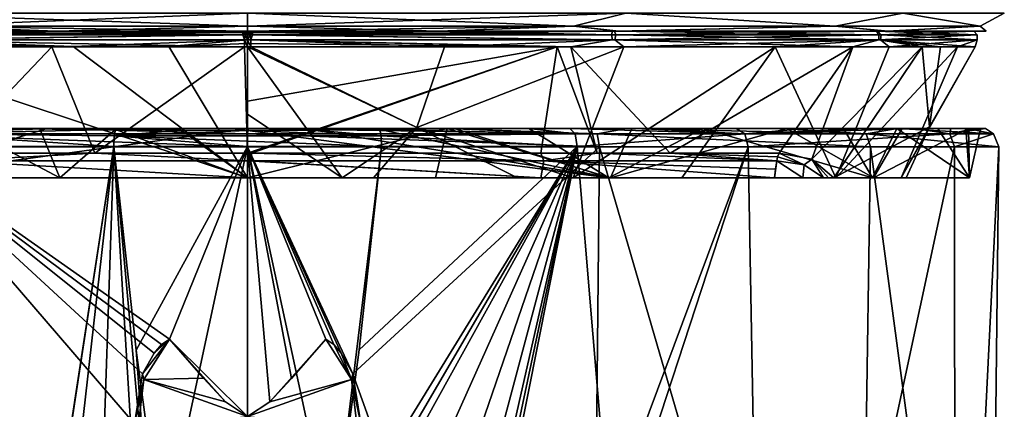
# Model space of a CAD drawing. Header units: metres. Extents: x -106 to 106, y -79 to 69.
# Tile 4 of 27: x -6 to 21, y -60 to -50. Entities that reach past the tile are written whole.
import ezdxf

# ---------------------------------------------------------------- set-up
doc = ezdxf.new("R2010")
doc.units = ezdxf.units.M
doc.layers.add('solid_21_422_010_000', color=7, linetype='CONTINUOUS')

msp = doc.modelspace()

# ---------------------------------------------------------------- linework, layer by layer
at = {"layer": 'solid_21_422_010_000'}
for points in [[(0, -49.853554, 20.853554), (0, -49.5, 21), (-10.5, -49.5, 18.186533)], [(-9.048018, -49.853554, 18.788403), (0, -49.853554, 20.853554), (-10.5, -49.5, 18.186533)], [(-9.048018, -49.853554, -18.788403), (-10.499999, -49.5, -18.186535), (0.000001, -49.5, -21)], [(0, -49.853554, -20.853554), (-9.048018, -49.853554, -18.788403), (0.000001, -49.5, -21)], [(0, -49.853554, -20.853554), (0.000001, -49.5, -21), (10.500001, -49.5, -18.186533)], [(9.048018, -49.853554, -18.788403), (0, -49.853554, -20.853554), (10.500001, -49.5, -18.186533)], [(9.048018, -49.853554, 18.788403), (10.5, -49.5, 18.186533), (0, -49.5, 21)], [(9.048018, -49.853554, 18.788403), (0, -49.5, 21), (0, -49.853554, 20.853554)], [(16.303965, -49.853554, -13.001978), (9.048018, -49.853554, -18.788403), (10.500001, -49.5, -18.186533)], [(9.048018, -49.853554, 18.788403), (16.303965, -49.853554, 13.001978), (10.5, -49.5, 18.186533)], [(16.303965, -49.853554, 13.001978), (18.186533, -49.5, 10.5), (10.5, -49.5, 18.186533)], [(16.303965, -49.853554, -13.001978), (10.500001, -49.5, -18.186533), (18.186533, -49.5, -10.499999)], [(20.330711, -49.853554, -4.640352), (16.303965, -49.853554, -13.001978), (18.186533, -49.5, -10.499999)], [(16.303965, -49.853554, 13.001978), (20.330711, -49.853554, 4.640352), (18.186533, -49.5, 10.5)], [(20.330711, -49.853554, -4.640352), (18.186533, -49.5, -10.499999), (21, -49.5, 0)], [(20.330711, -49.853554, 4.640352), (21, -49.5, 0), (18.186533, -49.5, 10.5)], [(20.330711, -49.853554, 4.640352), (20.330711, -49.853554, -4.640352), (21, -49.5, 0)], [(-10.30514, -50, 17.720217), (-5.332748, -50, 19.793436), (-9.048018, -49.853554, 18.788403)], [(-0.128152, -50, 20.149593), (-5.332748, -50, 19.793436), (-10.30514, -50, 17.720217)], [(-10.178732, -50, 17.38891), (-0.128152, -50, 20.149593), (-10.30514, -50, 17.720217)], [(-5.306289, -50, -19.800629), (-10.260532, -50, -17.746233), (-9.048018, -49.853554, -18.788403)], [(-5.233712, -50, -19.457672), (-10.260532, -50, -17.746233), (-5.306289, -50, -19.800629)], [(-5.233712, -50, -19.457672), (-10.113314, -50, -17.426889), (-10.260532, -50, -17.746233)], [(-10.219927, -50.099998, 17.481865), (-0.13174, -50.099998, 20.249571), (-10.178732, -50, 17.38891)], [(-0.13174, -50.099998, 20.249571), (-0.128152, -50, 20.149593), (-10.178732, -50, 17.38891)], [(-10.105979, -50.099998, -17.547983), (-10.113314, -50, -17.426889), (-5.233712, -50, -19.457672)], [(-10.105979, -50.099998, -17.547983), (-5.233712, -50, -19.457672), (-0.001335, -50, -20.15)], [(-10.105979, -50.099998, -17.547983), (-0.001335, -50, -20.15), (0, -50.029289, -20.220711)], [(0, -50, 20.5), (0, -49.853554, 20.853554), (-9.048018, -49.853554, 18.788403)], [(-5.332748, -50, 19.793436), (0, -50, 20.5), (-9.048018, -49.853554, 18.788403)], [(-5.306289, -50, -19.800629), (-9.048018, -49.853554, -18.788403), (0, -49.853554, -20.853554)], [(-0.128152, -50, 20.149593), (0, -50, 20.5), (-5.332748, -50, 19.793436)], [(0, -50, -20.5), (-5.306289, -50, -19.800629), (0, -49.853554, -20.853554)], [(-0.001335, -50, -20.15), (-5.306289, -50, -19.800629), (0, -50, -20.5)], [(-5.233712, -50, -19.457672), (-5.306289, -50, -19.800629), (-0.001335, -50, -20.15)], [(-0.13174, -50.099998, 20.249571), (-0.06587, -50.099998, 20.249893), (-0.128152, -50, 20.149593)], [(-0.128152, -50, 20.149593), (-0.063477, -50, 20.1499), (0, -50, 20.5)], [(-0.06587, -50.099998, 20.249893), (-0.063477, -50, 20.1499), (-0.128152, -50, 20.149593)], [(-0.06587, -50.099998, 20.249893), (0, -50.099998, 20.25), (-0.063477, -50, 20.1499)], [(-0.063477, -50, 20.1499), (0.001198, -50, 20.15), (0, -50, 20.5)], [(0, -50.029289, 20.220711), (0.001198, -50, 20.15), (-0.063477, -50, 20.1499)], [(0, -50.029289, 20.220711), (-0.063477, -50, 20.1499), (0, -50.099998, 20.25)], [(0.063473, -50, -20.1499), (-0.001335, -50, -20.15), (0, -50, -20.5)], [(0, -50.029289, -20.220711), (-0.001335, -50, -20.15), (0.063473, -50, -20.1499)], [(5.306289, -50, 19.800629), (0, -49.853554, 20.853554), (0, -50, 20.5)], [(5.306289, -50, 19.800629), (9.048018, -49.853554, 18.788403), (0, -49.853554, 20.853554)], [(9.048018, -49.853554, -18.788403), (0, -50, -20.5), (0, -49.853554, -20.853554)], [(5.332748, -50, -19.793436), (0, -50, -20.5), (9.048018, -49.853554, -18.788403)], [(0.001198, -50, 20.15), (5.306289, -50, 19.800629), (0, -50, 20.5)], [(0.128281, -50, -20.149591), (0, -50, -20.5), (5.332748, -50, -19.793436)], [(0.128281, -50, -20.149591), (0.063473, -50, -20.1499), (0, -50, -20.5)], [(0, -50.099998, -20.25), (0, -50.029289, -20.220711), (0.063473, -50, -20.1499)], [(0.06587, -50.099998, -20.249893), (0, -50.099998, -20.25), (0.063473, -50, -20.1499)], [(0, -50.029289, 20.220711), (10.105979, -50.099998, 17.547983), (0.001198, -50, 20.15)], [(0.001198, -50, 20.15), (5.23358, -50, 19.457706), (5.306289, -50, 19.800629)], [(10.105979, -50.099998, 17.547983), (5.23358, -50, 19.457706), (0.001198, -50, 20.15)], [(0.06587, -50.099998, -20.249893), (0.063473, -50, -20.1499), (0.128281, -50, -20.149591)], [(0.13174, -50.099998, -20.249571), (0.06587, -50.099998, -20.249893), (0.128281, -50, -20.149591)], [(0.128281, -50, -20.149591), (5.332748, -50, -19.793436), (10.30514, -50, -17.720217)], [(10.178844, -50, -17.388844), (0.128281, -50, -20.149591), (10.30514, -50, -17.720217)], [(0.13174, -50.099998, -20.249571), (0.128281, -50, -20.149591), (10.178844, -50, -17.388844)], [(10.219927, -50.099998, -17.481865), (0.13174, -50.099998, -20.249571), (10.178844, -50, -17.388844)], [(5.23358, -50, 19.457706), (10.260532, -50, 17.746233), (5.306289, -50, 19.800629)], [(5.23358, -50, 19.457706), (10.113196, -50, 17.426956), (10.260532, -50, 17.746233)], [(10.105979, -50.099998, 17.547983), (10.113196, -50, 17.426956), (5.23358, -50, 19.457706)], [(5.306289, -50, 19.800629), (10.260532, -50, 17.746233), (9.048018, -49.853554, 18.788403)], [(10.30514, -50, -17.720217), (5.332748, -50, -19.793436), (9.048018, -49.853554, -18.788403)], [(10.30514, -50, -17.720217), (9.048018, -49.853554, -18.788403), (16.303965, -49.853554, -13.001978)], [(10.260532, -50, 17.746233), (16.303965, -49.853554, 13.001978), (9.048018, -49.853554, 18.788403)], [(10.105979, -50.099998, 17.547983), (17.515017, -50.099998, 10.163007), (10.113196, -50, 17.426956)], [(10.113196, -50, 17.426956), (17.749029, -50, 10.256183), (10.260532, -50, 17.746233)], [(10.113196, -50, 17.426956), (17.449017, -50, 10.076217), (17.749029, -50, 10.256183)], [(17.515017, -50.099998, 10.163007), (17.449017, -50, 10.076217), (10.113196, -50, 17.426956)], [(10.178844, -50, -17.388844), (10.30514, -50, -17.720217), (17.772863, -50, -10.215219)], [(17.487707, -50, -10.008523), (10.178844, -50, -17.388844), (17.772863, -50, -10.215219)], [(10.219927, -50.099998, -17.481865), (10.178844, -50, -17.388844), (17.487707, -50, -10.008523)], [(17.580763, -50.099998, -10.048844), (10.219927, -50.099998, -17.481865), (17.487707, -50, -10.008523)], [(10.260532, -50, 17.746233), (17.749029, -50, 10.256183), (16.303965, -49.853554, 13.001978)], [(17.772863, -50, -10.215219), (10.30514, -50, -17.720217), (16.303965, -49.853554, -13.001978)], [(17.772863, -50, -10.215219), (16.303965, -49.853554, -13.001978), (20.330711, -49.853554, -4.640352)], [(17.749029, -50, 10.256183), (20.330711, -49.853554, 4.640352), (16.303965, -49.853554, 13.001978)], [(17.449017, -50, 10.076217), (20.149889, -50, 0.053997), (17.749029, -50, 10.256183)], [(20.249893, -50.099998, 0.06587), (20.149889, -50, 0.053997), (17.449017, -50, 10.076217)], [(17.515017, -50.099998, 10.163007), (20.249893, -50.099998, 0.06587), (17.449017, -50, 10.076217)], [(17.487707, -50, -10.008523), (17.772863, -50, -10.215219), (20.499958, -50, 0.008102)], [(20.149889, -50, 0.053997), (17.487707, -50, -10.008523), (20.499958, -50, 0.008102)], [(17.580763, -50.099998, -10.048844), (17.487707, -50, -10.008523), (20.149889, -50, 0.053997)], [(20.249893, -50.099998, 0.06587), (17.580763, -50.099998, -10.048844), (20.149889, -50, 0.053997)], [(17.749029, -50, 10.256183), (20.499958, -50, 0.008102), (20.330711, -49.853554, 4.640352)], [(20.149889, -50, 0.053997), (20.499958, -50, 0.008102), (17.749029, -50, 10.256183)], [(20.499958, -50, 0.008102), (17.772863, -50, -10.215219), (20.330711, -49.853554, -4.640352)], [(20.499958, -50, 0.008102), (20.330711, -49.853554, -4.640352), (20.330711, -49.853554, 4.640352)], [(-4.8427, -50.423824, -19.626448), (-10.990118, -50.435093, -16.961029), (-10.112126, -50.239994, -17.544441)], [(-10.373186, -50.433914, 17.345779), (-5.438815, -50.432941, 19.465733), (-10.189285, -50.239994, 17.499743)], [(-10.189285, -50.239994, 17.499743), (-0.13174, -50.099998, 20.249571), (-10.219927, -50.099998, 17.481865)], [(-10.189285, -50.239994, 17.499743), (-0.089171, -50.239994, 20.249804), (-0.13174, -50.099998, 20.249571)], [(-0.089001, -50.432518, 20.211252), (-0.089171, -50.239994, 20.249804), (-10.189285, -50.239994, 17.499743)], [(-5.438815, -50.432941, 19.465733), (-0.089001, -50.432518, 20.211252), (-10.189285, -50.239994, 17.499743)], [(-10.112126, -50.239994, -17.544441), (-10.105979, -50.099998, -17.547983), (0, -50.099998, -20.25)], [(0, -50.239994, -20.25), (-10.112126, -50.239994, -17.544441), (0, -50.099998, -20.25)], [(-4.8427, -50.423824, -19.626448), (-10.112126, -50.239994, -17.544441), (0, -50.239994, -20.25)], [(-10.105979, -50.099998, -17.547983), (0, -50.029289, -20.220711), (0, -50.099998, -20.25)], [(-2.183031, -50.420921, -20.098072), (-4.8427, -50.423824, -19.626448), (0, -50.239994, -20.25)], [(-2.183031, -50.420921, -20.098072), (0, -50.239994, -20.25), (0, -50.338165, -20.240267)], [(-0.089171, -50.239994, 20.249804), (-0.06587, -50.099998, 20.249893), (-0.13174, -50.099998, 20.249571)], [(-0.089171, -50.239994, 20.249804), (0, -50.239994, 20.25), (-0.06587, -50.099998, 20.249893)], [(0, -50.432518, 20.211449), (0, -50.239994, 20.25), (-0.089171, -50.239994, 20.249804)], [(-0.089001, -50.432518, 20.211252), (0, -50.432518, 20.211449), (-0.089171, -50.239994, 20.249804)], [(0, -50.239994, 20.25), (0, -50.099998, 20.25), (-0.06587, -50.099998, 20.249893)], [(0, -50.029289, 20.220711), (0, -50.099998, 20.25), (10.105979, -50.099998, 17.547983)], [(0, -50.239994, -20.25), (0, -50.099998, -20.25), (0.06587, -50.099998, -20.249893)], [(0.089171, -50.239994, -20.249804), (0, -50.239994, -20.25), (0.06587, -50.099998, -20.249893)], [(10.112126, -50.239994, 17.544441), (10.105979, -50.099998, 17.547983), (0, -50.099998, 20.25)], [(10.112126, -50.239994, 17.544441), (0, -50.099998, 20.25), (0, -50.239994, 20.25)], [(8.972219, -50.434834, 18.109745), (10.112126, -50.239994, 17.544441), (0, -50.239994, 20.25)], [(8.591232, -50.435013, 18.293476), (8.972219, -50.434834, 18.109745), (0, -50.239994, 20.25)], [(0, -50.338165, 20.240267), (8.591232, -50.435013, 18.293476), (0, -50.239994, 20.25)], [(0, -50.338165, 20.240267), (0, -50.239994, 20.25), (0, -50.432518, 20.211449)], [(0.088196, -50.432518, -20.211256), (0, -50.239994, -20.25), (0.089171, -50.239994, -20.249804)], [(0, -50.432518, -20.211449), (0, -50.338165, -20.240267), (0, -50.239994, -20.25)], [(0.088196, -50.432518, -20.211256), (0, -50.432518, -20.211449), (0, -50.239994, -20.25)], [(0.089171, -50.239994, -20.249804), (0.06587, -50.099998, -20.249893), (0.13174, -50.099998, -20.249571)], [(5.466278, -50.432648, -19.458168), (0.088196, -50.432518, -20.211256), (0.089171, -50.239994, -20.249804)], [(10.189285, -50.239994, -17.499743), (0.089171, -50.239994, -20.249804), (0.13174, -50.099998, -20.249571)], [(5.466278, -50.432648, -19.458168), (0.089171, -50.239994, -20.249804), (10.189285, -50.239994, -17.499743)], [(10.189285, -50.239994, -17.499743), (0.13174, -50.099998, -20.249571), (10.219927, -50.099998, -17.481865)], [(10.439802, -50.4324, -17.306507), (5.466278, -50.432648, -19.458168), (10.189285, -50.239994, -17.499743)], [(8.972219, -50.434834, 18.109745), (16.800484, -50.43158, 11.236648), (10.112126, -50.239994, 17.544441)], [(10.112126, -50.239994, 17.544441), (17.515017, -50.099998, 10.163007), (10.105979, -50.099998, 17.547983)], [(10.112126, -50.239994, 17.544441), (17.522133, -50.239994, 10.15073), (17.515017, -50.099998, 10.163007)], [(16.800484, -50.43158, 11.236648), (17.522133, -50.239994, 10.15073), (10.112126, -50.239994, 17.544441)], [(17.566662, -50.239994, -10.073474), (10.189285, -50.239994, -17.499743), (10.219927, -50.099998, -17.481865)], [(10.439802, -50.4324, -17.306507), (10.189285, -50.239994, -17.499743), (17.566662, -50.239994, -10.073474)], [(17.566662, -50.239994, -10.073474), (10.219927, -50.099998, -17.481865), (17.580763, -50.099998, -10.048844)], [(14.64002, -50.432518, -13.934578), (10.439802, -50.4324, -17.306507), (17.566662, -50.239994, -10.073474)], [(17.807592, -50.432674, -9.559793), (14.64002, -50.432518, -13.934578), (17.566662, -50.239994, -10.073474)], [(16.800484, -50.43158, 11.236648), (18.715874, -50.430435, 7.63242), (17.522133, -50.239994, 10.15073)], [(17.522133, -50.239994, 10.15073), (20.249893, -50.099998, 0.06587), (17.515017, -50.099998, 10.163007)], [(17.522133, -50.239994, 10.15073), (20.24995, -50.239994, 0.044585), (20.249893, -50.099998, 0.06587)], [(20.194351, -50.43243, 0.832067), (20.24995, -50.239994, 0.044585), (17.522133, -50.239994, 10.15073)], [(19.229774, -50.433945, 6.220481), (20.194351, -50.43243, 0.832067), (17.522133, -50.239994, 10.15073)], [(18.715874, -50.430435, 7.63242), (19.229774, -50.433945, 6.220481), (17.522133, -50.239994, 10.15073)], [(20.24995, -50.239994, 0.044585), (17.566662, -50.239994, -10.073474), (17.580763, -50.099998, -10.048844)], [(17.807592, -50.432674, -9.559793), (17.566662, -50.239994, -10.073474), (20.24995, -50.239994, 0.044585)], [(20.24995, -50.239994, 0.044585), (17.580763, -50.099998, -10.048844), (20.249893, -50.099998, 0.06587)], [(19.698486, -50.431583, -4.526373), (17.807592, -50.432674, -9.559793), (20.24995, -50.239994, 0.044585)], [(20.194351, -50.43243, 0.832067), (19.698486, -50.431583, -4.526373), (20.24995, -50.239994, 0.044585)], [(0, -54.069515, -18.273939), (-10.990118, -50.435093, -16.961029), (-4.8427, -50.423824, -19.626448)], [(0, -54.069515, -18.273939), (-8.947367, -54.069515, -15.932936), (-10.990118, -50.435093, -16.961029)], [(-8.246862, -53.386631, 16.791185), (-5.438815, -50.432941, 19.465733), (-10.373186, -50.433914, 17.345779)], [(-8.246862, -53.386631, 16.791185), (-4.24286, -53.386051, 18.219934), (-5.438815, -50.432941, 19.465733)], [(-4.24286, -53.386051, 18.219934), (-0.089001, -50.432518, 20.211252), (-5.438815, -50.432941, 19.465733)], [(0, -54.069515, -18.273939), (-4.8427, -50.423824, -19.626448), (-2.183031, -50.420921, -20.098072)], [(-4.24286, -53.386051, 18.219934), (0, -53.38604, 18.707434), (-0.089001, -50.432518, 20.211252)], [(-2.183031, -50.420921, -20.098072), (0, -50.338165, -20.240267), (0, -50.432518, -20.211449)], [(0, -54.069515, -18.273939), (-2.183031, -50.420921, -20.098072), (0, -50.432518, -20.211449)], [(0, -53.38604, 18.707434), (0, -50.432518, 20.211449), (-0.089001, -50.432518, 20.211252)], [(0, -50.338165, 20.240267), (0, -50.432518, 20.211449), (8.591232, -50.435013, 18.293476)], [(4.698523, -52.674637, -18.536072), (0, -50.432518, -20.211449), (0.088196, -50.432518, -20.211256)], [(0, -52.296688, -19.32843), (0, -54.069515, -18.273939), (0, -50.432518, -20.211449)], [(2.620481, -54.069515, -18.081711), (0, -52.296688, -19.32843), (0, -50.432518, -20.211449)], [(4.698523, -52.674637, -18.536072), (2.620481, -54.069515, -18.081711), (0, -50.432518, -20.211449)], [(0, -51.937771, 19.515398), (8.591232, -50.435013, 18.293476), (0, -50.432518, 20.211449)], [(0, -53.38604, 18.707434), (0, -51.937771, 19.515398), (0, -50.432518, 20.211449)], [(0, -53.38604, 18.707434), (8.591232, -50.435013, 18.293476), (0, -51.937771, 19.515398)], [(0.054201, -53.38604, 18.707355), (8.591232, -50.435013, 18.293476), (0, -53.38604, 18.707434)], [(0.108401, -53.38604, 18.707119), (8.591232, -50.435013, 18.293476), (0.054201, -53.38604, 18.707355)], [(4.698523, -52.674637, -18.536072), (0.088196, -50.432518, -20.211256), (5.466278, -50.432648, -19.458168)], [(8.141242, -53.387047, 16.842367), (8.591232, -50.435013, 18.293476), (0.108401, -53.38604, 18.707119)], [(4.698523, -52.674637, -18.536072), (5.466278, -50.432648, -19.458168), (10.439802, -50.4324, -17.306507)], [(4.698523, -52.674637, -18.536072), (10.439802, -50.4324, -17.306507), (9.033381, -54.069515, -15.885069)], [(9.697821, -53.385895, 15.997615), (8.591232, -50.435013, 18.293476), (8.141242, -53.387047, 16.842367)], [(9.697821, -53.385895, 15.997615), (8.972219, -50.434834, 18.109745), (8.591232, -50.435013, 18.293476)], [(11.727514, -53.387516, 14.573945), (16.800484, -50.43158, 11.236648), (8.972219, -50.434834, 18.109745)], [(11.727514, -53.387516, 14.573945), (8.972219, -50.434834, 18.109745), (9.697821, -53.385895, 15.997615)], [(9.033381, -54.069515, -15.885069), (10.439802, -50.4324, -17.306507), (14.64002, -50.432518, -13.934578)], [(9.033381, -54.069515, -15.885069), (14.64002, -50.432518, -13.934578), (12.054095, -54.069515, -13.73506)], [(14.748043, -53.38604, 11.50927), (16.800484, -50.43158, 11.236648), (11.727514, -53.387516, 14.573945)], [(12.054095, -54.069515, -13.73506), (14.64002, -50.432518, -13.934578), (16.319979, -54.069515, -8.214953)], [(16.319979, -54.069515, -8.214953), (14.64002, -50.432518, -13.934578), (17.807592, -50.432674, -9.559793)], [(15.661403, -53.551655, 10.044389), (16.800484, -50.43158, 11.236648), (14.748043, -53.38604, 11.50927)], [(15.661403, -53.551655, 10.044389), (18.715874, -50.430435, 7.63242), (16.800484, -50.43158, 11.236648)], [(15.661403, -53.551655, 10.044389), (16.265894, -54.069515, 8.328115), (18.715874, -50.430435, 7.63242)], [(18.919811, -52.656517, 2.844175), (18.715874, -50.430435, 7.63242), (16.265894, -54.069515, 8.328115)], [(16.319979, -54.069515, -8.214953), (17.807592, -50.432674, -9.559793), (19.698486, -50.431583, -4.526373)], [(16.319979, -54.069515, -8.214953), (19.698486, -50.431583, -4.526373), (18.141039, -54.069515, -2.188961)], [(18.141039, -54.069515, -2.188961), (19.698486, -50.431583, -4.526373), (20.194351, -50.43243, 0.832067)], [(18.919811, -52.656517, 2.844175), (18.141039, -54.069515, -2.188961), (20.194351, -50.43243, 0.832067)], [(18.919811, -52.656517, 2.844175), (19.229774, -50.433945, 6.220481), (18.715874, -50.430435, 7.63242)], [(18.919811, -52.656517, 2.844175), (20.194351, -50.43243, 0.832067), (19.229774, -50.433945, 6.220481)], [(2.620481, -54.069515, -18.081711), (0, -54.069515, -18.273939), (0, -52.296688, -19.32843)], [(-10.707688, -52.700001, 17.36306), (-5.56113, -52.700001, 19.626505), (-10.028012, -54.069515, 17.341284)], [(-10.483525, -52.700001, 17.611061), (-5.56113, -52.700001, 19.626505), (-10.707688, -52.700001, 17.36306)], [(-10.483525, -52.700001, 17.611061), (-5.439592, -52.700001, 19.760271), (-5.56113, -52.700001, 19.626505)], [(-9.697193, -52.847992, 18.458509), (-5.439592, -52.700001, 19.760271), (-10.483525, -52.700001, 17.611061)], [(-7.802187, -52.700001, -18.849033), (-10.072167, -54.069515, -17.315525), (-5.212449, -54.069515, -19.342268)], [(0, -52.700001, 20.4), (0, -54.069515, 20.033039), (-10.028012, -54.069515, 17.341284)], [(-5.56113, -52.700001, 19.626505), (0, -52.700001, 20.4), (-10.028012, -54.069515, 17.341284)], [(-0.000003, -52.847992, 20.85071), (-5.439592, -52.700001, 19.760271), (-9.697193, -52.847992, 18.458509)], [(-9.087031, -52.846481, -18.69339), (-8.943213, -52.700001, -18.370256), (-3.668845, -52.723034, -20.061102)], [(-9.087031, -52.846481, -18.69339), (-3.668845, -52.723034, -20.061102), (-3.702953, -52.902561, -20.310314)], [(-8.943213, -52.700001, -18.370256), (-7.802187, -52.700001, -18.849033), (-5.768107, -52.704792, -19.56621)], [(-8.943213, -52.700001, -18.370256), (-5.768107, -52.704792, -19.56621), (-3.668845, -52.723034, -20.061102)], [(-5.768107, -52.704792, -19.56621), (-7.802187, -52.700001, -18.849033), (-5.212449, -54.069515, -19.342268)], [(-3.668845, -52.723034, -20.061102), (-5.768107, -52.704792, -19.56621), (-5.212449, -54.069515, -19.342268)], [(-5.439592, -52.700001, 19.760271), (0, -52.700001, 20.4), (-5.56113, -52.700001, 19.626505)], [(-5.439592, -52.700001, 19.760271), (0.010261, -52.700001, 20.495073), (0, -52.700001, 20.4)], [(-0.000003, -52.847992, 20.85071), (0.010261, -52.700001, 20.495073), (-5.439592, -52.700001, 19.760271)], [(-3.668845, -52.723034, -20.061102), (-5.212449, -54.069515, -19.342268), (0, -54.069515, -20.033039)], [(-3.702953, -52.902561, -20.310314), (-3.668845, -52.723034, -20.061102), (-1.845212, -52.744587, -20.30438)], [(-1.845212, -52.744587, -20.30438), (-3.668845, -52.723034, -20.061102), (0, -54.069515, -20.033039)], [(9.697188, -52.847992, 18.458511), (0.010261, -52.700001, 20.495073), (-0.000003, -52.847992, 20.85071)], [(5.540979, -52.700001, 19.632406), (5.212449, -54.069515, 19.342268), (0, -54.069515, 20.033039)], [(5.540979, -52.700001, 19.632406), (0, -54.069515, 20.033039), (0, -52.700001, 20.4)], [(5.469922, -52.700001, 19.752222), (5.540979, -52.700001, 19.632406), (0, -52.700001, 20.4)], [(0.010261, -52.700001, 20.495073), (5.469922, -52.700001, 19.752222), (0, -52.700001, 20.4)], [(9.697188, -52.847992, 18.458511), (5.469922, -52.700001, 19.752222), (0.010261, -52.700001, 20.495073)], [(3.668711, -52.723038, -20.061125), (1.845029, -52.744583, -20.304398), (10.028012, -54.069515, -17.341284)], [(3.703035, -52.90255, -20.310438), (1.845029, -52.744583, -20.304398), (3.668711, -52.723038, -20.061125)], [(4.698523, -52.674637, -18.536072), (3.496522, -54.069515, -17.933071), (2.620481, -54.069515, -18.081711)], [(4.698523, -52.674637, -18.536072), (7.484901, -54.069515, -16.672312), (3.496522, -54.069515, -17.933071)], [(5.767719, -52.704563, -19.566387), (3.668711, -52.723038, -20.061125), (10.028012, -54.069515, -17.341284)], [(9.087079, -52.846451, -18.693331), (3.668711, -52.723038, -20.061125), (5.767719, -52.704563, -19.566387)], [(9.087079, -52.846451, -18.693331), (3.703035, -52.90255, -20.310438), (3.668711, -52.723038, -20.061125)], [(4.698523, -52.674637, -18.536072), (9.033381, -54.069515, -15.885069), (7.484901, -54.069515, -16.672312)], [(5.540979, -52.700001, 19.632406), (10.072167, -54.069515, 17.315525), (5.212449, -54.069515, 19.342268)], [(5.469922, -52.700001, 19.752222), (10.522566, -52.700001, 17.587563), (5.540979, -52.700001, 19.632406)], [(9.697188, -52.847992, 18.458511), (10.522566, -52.700001, 17.587563), (5.469922, -52.700001, 19.752222)], [(5.540979, -52.700001, 19.632406), (10.662415, -52.700001, 17.391043), (10.072167, -54.069515, 17.315525)], [(10.522566, -52.700001, 17.587563), (10.662415, -52.700001, 17.391043), (5.540979, -52.700001, 19.632406)], [(7.802285, -52.700001, -18.848896), (5.767719, -52.704563, -19.566387), (10.028012, -54.069515, -17.341284)], [(9.087079, -52.846451, -18.693331), (5.767719, -52.704563, -19.566387), (7.802285, -52.700001, -18.848896)], [(12.644126, -52.700001, -16.007858), (7.802285, -52.700001, -18.848896), (10.028012, -54.069515, -17.341284)], [(8.9421, -52.700001, -18.37077), (7.802285, -52.700001, -18.848896), (12.644126, -52.700001, -16.007858)], [(9.087079, -52.846451, -18.693331), (7.802285, -52.700001, -18.848896), (8.9421, -52.700001, -18.37077)], [(10.836918, -52.700001, -17.367809), (8.9421, -52.700001, -18.37077), (12.644126, -52.700001, -16.007858)], [(13.795345, -52.847992, -15.634596), (8.9421, -52.700001, -18.37077), (10.836918, -52.700001, -17.367809)], [(9.087079, -52.846451, -18.693331), (8.9421, -52.700001, -18.37077), (13.795345, -52.847992, -15.634596)], [(17.169266, -52.847992, 11.830827), (10.522566, -52.700001, 17.587563), (9.697188, -52.847992, 18.458511)], [(12.644126, -52.700001, -16.007858), (10.028012, -54.069515, -17.341284), (17.344048, -54.069515, -10.023712)], [(14.957637, -52.700001, 13.871027), (17.36862, -54.069515, 9.981467), (10.072167, -54.069515, 17.315525)], [(10.662415, -52.700001, 17.391043), (14.957637, -52.700001, 13.871027), (10.072167, -54.069515, 17.315525)], [(10.522566, -52.700001, 17.587563), (14.815846, -52.700001, 14.161335), (10.662415, -52.700001, 17.391043)], [(17.169266, -52.847992, 11.830827), (14.815846, -52.700001, 14.161335), (10.522566, -52.700001, 17.587563)], [(14.815846, -52.700001, 14.161335), (14.957637, -52.700001, 13.871027), (10.662415, -52.700001, 17.391043)], [(10.836918, -52.700001, -17.367809), (12.644126, -52.700001, -16.007858), (13.560362, -52.700001, -15.368374)], [(13.795345, -52.847992, -15.634596), (10.836918, -52.700001, -17.367809), (13.560362, -52.700001, -15.368374)], [(16.533949, -52.700001, -11.948179), (12.644126, -52.700001, -16.007858), (17.344048, -54.069515, -10.023712)], [(13.560362, -52.700001, -15.368374), (12.644126, -52.700001, -16.007858), (16.533949, -52.700001, -11.948179)], [(15.504504, -52.700001, -13.403769), (13.560362, -52.700001, -15.368374), (16.533949, -52.700001, -11.948179)], [(13.795345, -52.847992, -15.634596), (13.560362, -52.700001, -15.368374), (15.504504, -52.700001, -13.403769)], [(13.795345, -52.847992, -15.634596), (15.504504, -52.700001, -13.403769), (17.156803, -52.700001, -11.211196)], [(13.795345, -52.847992, -15.634596), (17.156803, -52.700001, -11.211196), (18.504601, -52.700001, -8.811859)], [(13.795345, -52.847992, -15.634596), (18.504601, -52.700001, -8.811859), (19.483902, -52.847992, -7.424939)], [(14.815846, -52.700001, 14.161335), (18.038254, -52.700001, 9.730655), (14.957637, -52.700001, 13.871027)], [(17.169266, -52.847992, 11.830827), (18.038254, -52.700001, 9.730655), (14.815846, -52.700001, 14.161335)], [(14.957637, -52.700001, 13.871027), (18.162302, -52.700001, 9.28732), (17.36862, -54.069515, 9.981467)], [(18.038254, -52.700001, 9.730655), (18.162302, -52.700001, 9.28732), (14.957637, -52.700001, 13.871027)], [(17.156803, -52.700001, -11.211196), (15.504504, -52.700001, -13.403769), (16.533949, -52.700001, -11.948179)], [(18.919811, -52.656517, 2.844175), (16.265894, -54.069515, 8.328115), (18.272224, -54.069515, -0.136219)], [(18.012985, -52.700001, -9.575479), (16.533949, -52.700001, -11.948179), (17.344048, -54.069515, -10.023712)], [(17.156803, -52.700001, -11.211196), (16.533949, -52.700001, -11.948179), (18.012985, -52.700001, -9.575479)], [(18.504601, -52.700001, -8.811859), (17.156803, -52.700001, -11.211196), (18.012985, -52.700001, -9.575479)], [(20.701685, -52.847992, 2.488443), (18.038254, -52.700001, 9.730655), (17.169266, -52.847992, 11.830827)], [(18.012985, -52.700001, -9.575479), (17.344048, -54.069515, -10.023712), (20.032999, -54.069515, -0.0094)], [(20.002457, -52.700001, 4.007514), (20.032999, -54.069515, -0.0094), (17.36862, -54.069515, 9.981467)], [(18.162302, -52.700001, 9.28732), (20.002457, -52.700001, 4.007514), (17.36862, -54.069515, 9.981467)], [(19.15085, -52.700001, -7.027656), (18.012985, -52.700001, -9.575479), (20.032999, -54.069515, -0.0094)], [(18.504601, -52.700001, -8.811859), (18.012985, -52.700001, -9.575479), (19.15085, -52.700001, -7.027656)], [(18.038254, -52.700001, 9.730655), (19.971804, -52.700001, 4.60091), (18.162302, -52.700001, 9.28732)], [(20.701685, -52.847992, 2.488443), (19.971804, -52.700001, 4.60091), (18.038254, -52.700001, 9.730655)], [(18.919811, -52.656517, 2.844175), (18.272224, -54.069515, -0.136219), (18.141039, -54.069515, -2.188961)], [(19.971804, -52.700001, 4.60091), (20.002457, -52.700001, 4.007514), (18.162302, -52.700001, 9.28732)], [(19.518387, -52.700001, -6.251823), (18.504601, -52.700001, -8.811859), (19.15085, -52.700001, -7.027656)], [(19.483902, -52.847992, -7.424939), (18.504601, -52.700001, -8.811859), (19.518387, -52.700001, -6.251823)], [(19.933674, -52.700001, -4.336318), (19.15085, -52.700001, -7.027656), (20.032999, -54.069515, -0.0094)], [(19.518387, -52.700001, -6.251823), (19.15085, -52.700001, -7.027656), (19.933674, -52.700001, -4.336318)], [(19.483902, -52.847992, -7.424939), (19.518387, -52.700001, -6.251823), (20.178555, -52.700001, -3.587301)], [(19.483902, -52.847992, -7.424939), (20.178555, -52.700001, -3.587301), (20.47751, -52.700001, -0.857789)], [(19.483902, -52.847992, -7.424939), (20.47751, -52.700001, -0.857789), (20.701685, -52.847992, 2.488443)], [(20.178555, -52.700001, -3.587301), (19.518387, -52.700001, -6.251823), (19.933674, -52.700001, -4.336318)], [(20.339003, -52.700001, -1.567326), (19.933674, -52.700001, -4.336318), (20.032999, -54.069515, -0.0094)], [(20.178555, -52.700001, -3.587301), (19.933674, -52.700001, -4.336318), (20.339003, -52.700001, -1.567326)], [(19.971804, -52.700001, 4.60091), (20.47751, -52.700001, -0.857789), (20.002457, -52.700001, 4.007514)], [(20.701685, -52.847992, 2.488443), (20.47751, -52.700001, -0.857789), (19.971804, -52.700001, 4.60091)], [(20.002457, -52.700001, 4.007514), (20.339003, -52.700001, -1.567326), (20.032999, -54.069515, -0.0094)], [(20.47751, -52.700001, -0.857789), (20.339003, -52.700001, -1.567326), (20.002457, -52.700001, 4.007514)], [(20.47751, -52.700001, -0.857789), (20.178555, -52.700001, -3.587301), (20.339003, -52.700001, -1.567326)], [(-9.697193, -52.847992, 18.458509), (-9.764576, -53.204365, 18.586775), (0, -53.204365, 20.995598)], [(-0.000003, -52.847992, 20.85071), (-9.697193, -52.847992, 18.458509), (0, -53.204365, 20.995598)], [(-9.148042, -53.200108, -18.826481), (-9.087031, -52.846481, -18.69339), (-3.716265, -53.195644, -20.407597)], [(-9.087031, -52.846481, -18.69339), (-3.702953, -52.902561, -20.310314), (-3.716265, -53.195644, -20.407597)], [(0.000084, -53.195637, -20.660707), (-3.716265, -53.195644, -20.407597), (-3.702953, -52.902561, -20.310314)], [(-3.702953, -52.902561, -20.310314), (-1.845212, -52.744587, -20.30438), (0, -52.753513, -20.385662)], [(3.703035, -52.90255, -20.310438), (-3.702953, -52.902561, -20.310314), (0, -52.753513, -20.385662)], [(3.703035, -52.90255, -20.310438), (3.716399, -53.195644, -20.407608), (-3.702953, -52.902561, -20.310314)], [(3.716399, -53.195644, -20.407608), (0.000084, -53.195637, -20.660707), (-3.702953, -52.902561, -20.310314)], [(0, -52.753513, -20.385662), (-1.845212, -52.744587, -20.30438), (0, -54.069515, -20.033039)], [(-0.000003, -52.847992, 20.85071), (0, -53.204365, 20.995598), (9.764575, -53.204365, 18.586777)], [(9.697188, -52.847992, 18.458511), (-0.000003, -52.847992, 20.85071), (9.764575, -53.204365, 18.586777)], [(1.845029, -52.744583, -20.304398), (0, -52.753513, -20.385662), (10.028012, -54.069515, -17.341284)], [(3.703035, -52.90255, -20.310438), (0, -52.753513, -20.385662), (1.845029, -52.744583, -20.304398)], [(0, -52.753513, -20.385662), (0, -54.069515, -20.033039), (10.028012, -54.069515, -17.341284)], [(9.087079, -52.846451, -18.693331), (9.148103, -53.200016, -18.82645), (3.703035, -52.90255, -20.310438)], [(9.148103, -53.200016, -18.82645), (3.716399, -53.195644, -20.407608), (3.703035, -52.90255, -20.310438)], [(9.087079, -52.846451, -18.693331), (13.795345, -52.847992, -15.634596), (9.148103, -53.200016, -18.82645)], [(9.148103, -53.200016, -18.82645), (13.795345, -52.847992, -15.634596), (13.891207, -53.204365, -15.743237)], [(9.697188, -52.847992, 18.458511), (9.764575, -53.204365, 18.586777), (17.288572, -53.204365, 11.913035)], [(17.169266, -52.847992, 11.830827), (9.697188, -52.847992, 18.458511), (17.288572, -53.204365, 11.913035)], [(13.795345, -52.847992, -15.634596), (19.483902, -52.847992, -7.424939), (13.891207, -53.204365, -15.743237)], [(19.483902, -52.847992, -7.424939), (19.619291, -53.204365, -7.476534), (13.891207, -53.204365, -15.743237)], [(17.169266, -52.847992, 11.830827), (17.288572, -53.204365, 11.913035), (20.845537, -53.204365, 2.505733)], [(20.701685, -52.847992, 2.488443), (17.169266, -52.847992, 11.830827), (20.845537, -53.204365, 2.505733)], [(19.483902, -52.847992, -7.424939), (20.701685, -52.847992, 2.488443), (19.619291, -53.204365, -7.476534)], [(20.701685, -52.847992, 2.488443), (20.845537, -53.204365, 2.505733), (19.619291, -53.204365, -7.476534)], [(-10.015296, -63.607243, -18.349525), (-9.148042, -53.200108, -18.826481), (-5.874771, -69.694199, -20.008617)], [(-2.171877, -58.549877, 20.83606), (0, -53.204365, 20.995598), (-9.764576, -53.204365, 18.586775)], [(-3.143484, -60.902512, 20.691362), (-9.764576, -53.204365, 18.586775), (-9.560814, -77.903458, 18.44997)], [(-2.389946, -58.699684, 20.81086), (-2.171877, -58.549877, 20.83606), (-9.764576, -53.204365, 18.586775)], [(-2.595436, -58.936653, 20.784147), (-2.389946, -58.699684, 20.81086), (-9.764576, -53.204365, 18.586775)], [(-2.917912, -59.513287, 20.73625), (-2.595436, -58.936653, 20.784147), (-9.764576, -53.204365, 18.586775)], [(-3.143484, -60.902512, 20.691362), (-2.917912, -59.513287, 20.73625), (-9.764576, -53.204365, 18.586775)], [(-5.906888, -67.470039, -20.010839), (-9.148042, -53.200108, -18.826481), (-3.716265, -53.195644, -20.407597)], [(-9.148042, -53.200108, -18.826481), (-5.906888, -67.470039, -20.010839), (-5.890849, -68.593269, -20.010359)], [(-5.890849, -68.593269, -20.010359), (-5.874771, -69.694199, -20.008617), (-9.148042, -53.200108, -18.826481)], [(-5.701638, -66.224373, -20.071014), (-5.906888, -67.470039, -20.010839), (-3.716265, -53.195644, -20.407597)], [(-5.063392, -65.143021, -20.231733), (-5.701638, -66.224373, -20.071014), (-3.716265, -53.195644, -20.407597)], [(-4.096342, -64.438683, -20.428261), (-5.063392, -65.143021, -20.231733), (-3.716265, -53.195644, -20.407597)], [(-3.045885, -64.217941, -20.584471), (-4.096342, -64.438683, -20.428261), (-3.716265, -53.195644, -20.407597)], [(-3.091625, -58.849979, -20.535118), (-3.716265, -53.195644, -20.407597), (0.000084, -53.195637, -20.660707)], [(-2.709053, -64.219879, -20.622528), (-3.716265, -53.195644, -20.407597), (-3.091625, -58.849979, -20.535118)], [(-2.709053, -64.219879, -20.622528), (-3.045885, -64.217941, -20.584471), (-3.716265, -53.195644, -20.407597)], [(-2.371612, -64.221832, -20.654715), (-3.091625, -58.849979, -20.535118), (0.000084, -53.195637, -20.660707)], [(0.000001, -64.221802, -20.756809), (-2.371612, -64.221832, -20.654715), (0.000084, -53.195637, -20.660707)], [(-2.171877, -58.549877, 20.83606), (0, -60.700005, 20.930185), (0, -53.204365, 20.995598)], [(2.917912, -59.513287, 20.73625), (9.764575, -53.204365, 18.586777), (0, -53.204365, 20.995598)], [(2.595645, -58.936932, 20.784119), (2.917912, -59.513287, 20.73625), (0, -53.204365, 20.995598)], [(2.389747, -58.69949, 20.810883), (2.595645, -58.936932, 20.784119), (0, -53.204365, 20.995598)], [(2.171877, -58.549877, 20.83606), (2.389747, -58.69949, 20.810883), (0, -53.204365, 20.995598)], [(1.219006, -59.640598, 20.903917), (2.171877, -58.549877, 20.83606), (0, -53.204365, 20.995598)], [(0.614211, -60.293339, 20.924721), (1.219006, -59.640598, 20.903917), (0, -53.204365, 20.995598)], [(0, -60.700005, 20.930185), (0.614211, -60.293339, 20.924721), (0, -53.204365, 20.995598)], [(0.000001, -64.221802, -20.756809), (0.000084, -53.195637, -20.660707), (2.371614, -64.221832, -20.654713)], [(2.371614, -64.221832, -20.654713), (0.000084, -53.195637, -20.660707), (3.716399, -53.195644, -20.407608)], [(2.371614, -64.221832, -20.654713), (3.716399, -53.195644, -20.407608), (3.092063, -58.846302, -20.535036)], [(2.371614, -64.221832, -20.654713), (3.092063, -58.846302, -20.535036), (9.148103, -53.200016, -18.82645)], [(2.709055, -64.219879, -20.622528), (2.371614, -64.221832, -20.654713), (9.148103, -53.200016, -18.82645)], [(3.045886, -64.217941, -20.584471), (2.709055, -64.219879, -20.622528), (9.148103, -53.200016, -18.82645)], [(2.917912, -59.513287, 20.73625), (9.51974, -77.903915, 18.471193), (9.764575, -53.204365, 18.586777)], [(4.114323, -64.445282, -20.425076), (3.045886, -64.217941, -20.584471), (9.148103, -53.200016, -18.82645)], [(3.092063, -58.846302, -20.535036), (3.716399, -53.195644, -20.407608), (9.148103, -53.200016, -18.82645)], [(5.050398, -65.126839, -20.23473), (4.114323, -64.445282, -20.425076), (9.148103, -53.200016, -18.82645)], [(5.685151, -66.176178, -20.075539), (5.050398, -65.126839, -20.23473), (9.148103, -53.200016, -18.82645)], [(5.906881, -67.469994, -20.010841), (5.685151, -66.176178, -20.075539), (9.148103, -53.200016, -18.82645)], [(5.807317, -77.936996, -19.950174), (10.015323, -63.607197, -18.349512), (13.891207, -53.204365, -15.743237)], [(14.335448, -77.837196, -15.044253), (5.807317, -77.936996, -19.950174), (13.891207, -53.204365, -15.743237)], [(9.148103, -53.200016, -18.82645), (10.015323, -63.607197, -18.349512), (5.874772, -69.694168, -20.008617)], [(5.890845, -68.593254, -20.010359), (9.148103, -53.200016, -18.82645), (5.874772, -69.694168, -20.008617)], [(5.890845, -68.593254, -20.010359), (5.906881, -67.469994, -20.010841), (9.148103, -53.200016, -18.82645)], [(9.148103, -53.200016, -18.82645), (13.891207, -53.204365, -15.743237), (10.015323, -63.607197, -18.349512)], [(9.51974, -77.903915, 18.471193), (16.918388, -77.790077, 12.067307), (9.764575, -53.204365, 18.586777)], [(16.918388, -77.790077, 12.067307), (17.288572, -53.204365, 11.913035), (9.764575, -53.204365, 18.586777)], [(14.335448, -77.837196, -15.044253), (13.891207, -53.204365, -15.743237), (19.619291, -53.204365, -7.476534)], [(19.639297, -77.732315, -6.794899), (14.335448, -77.837196, -15.044253), (19.619291, -53.204365, -7.476534)], [(16.918388, -77.790077, 12.067307), (20.570503, -77.710556, 2.95549), (17.288572, -53.204365, 11.913035)], [(20.570503, -77.710556, 2.95549), (20.845537, -53.204365, 2.505733), (17.288572, -53.204365, 11.913035)], [(19.639297, -77.732315, -6.794899), (19.619291, -53.204365, -7.476534), (20.845537, -53.204365, 2.505733)], [(20.570503, -77.710556, 2.95549), (19.639297, -77.732315, -6.794899), (20.845537, -53.204365, 2.505733)], [(-8.171094, -53.5938, 16.741442), (-4.24286, -53.386051, 18.219934), (-8.246862, -53.386631, 16.791185)], [(-8.171094, -53.5938, 16.741442), (0, -53.5938, 18.629082), (-4.24286, -53.386051, 18.219934)], [(0, -53.5938, 18.629082), (0, -53.38604, 18.707434), (-4.24286, -53.386051, 18.219934)], [(0.053974, -53.5938, 18.629004), (0.054201, -53.38604, 18.707355), (0, -53.38604, 18.707434)], [(0, -53.5938, 18.629082), (0.053974, -53.5938, 18.629004), (0, -53.38604, 18.707434)], [(0.053974, -53.5938, 18.629004), (0.107947, -53.5938, 18.628769), (0.054201, -53.38604, 18.707355)], [(0.107947, -53.5938, 18.628769), (0.108401, -53.38604, 18.707119), (0.054201, -53.38604, 18.707355)], [(0.107947, -53.5938, 18.628769), (8.219564, -53.5938, 16.717699), (0.108401, -53.38604, 18.707119)], [(8.219564, -53.5938, 16.717699), (8.141242, -53.387047, 16.842367), (0.108401, -53.38604, 18.707119)], [(8.219564, -53.5938, 16.717699), (9.697821, -53.385895, 15.997615), (8.141242, -53.387047, 16.842367)], [(8.219564, -53.5938, 16.717699), (14.686275, -53.5938, 11.461065), (9.697821, -53.385895, 15.997615)], [(14.686275, -53.5938, 11.461065), (11.727514, -53.387516, 14.573945), (9.697821, -53.385895, 15.997615)], [(14.70949, -53.486351, 11.479183), (14.748043, -53.38604, 11.50927), (11.727514, -53.387516, 14.573945)], [(14.686275, -53.5938, 11.461065), (14.70949, -53.486351, 11.479183), (11.727514, -53.387516, 14.573945)], [(15.440854, -53.71183, 10.294847), (14.70949, -53.486351, 11.479183), (14.686275, -53.5938, 11.461065)], [(15.440854, -53.71183, 10.294847), (14.748043, -53.38604, 11.50927), (14.70949, -53.486351, 11.479183)], [(15.440854, -53.71183, 10.294847), (15.661403, -53.551655, 10.044389), (14.748043, -53.38604, 11.50927)], [(15.440854, -53.71183, 10.294847), (15.98609, -54.069515, 8.984704), (15.661403, -53.551655, 10.044389)], [(15.661403, -53.551655, 10.044389), (15.98609, -54.069515, 8.984704), (16.120052, -54.069515, 8.645501)], [(15.661403, -53.551655, 10.044389), (16.120052, -54.069515, 8.645501), (16.265894, -54.069515, 8.328115)], [(-8.171094, -53.5938, 16.741442), (-8.134085, -54.069515, 16.665615), (0, -54.069515, 18.5452)], [(-8.171094, -53.5938, 16.741442), (0, -54.069515, 18.5452), (0, -53.5938, 18.629082)], [(0, -53.5938, 18.629082), (0, -54.069515, 18.5452), (8.134085, -54.069515, 16.665617)], [(0, -53.5938, 18.629082), (8.134085, -54.069515, 16.665617), (0.053974, -53.5938, 18.629004)], [(0.053974, -53.5938, 18.629004), (8.134085, -54.069515, 16.665617), (0.107947, -53.5938, 18.628769)], [(0.107947, -53.5938, 18.628769), (8.134085, -54.069515, 16.665617), (8.219564, -53.5938, 16.717699)], [(8.219564, -53.5938, 16.717699), (8.134085, -54.069515, 16.665617), (14.620058, -54.069515, 11.409554)], [(14.650883, -53.831444, 11.438305), (8.219564, -53.5938, 16.717699), (14.620058, -54.069515, 11.409554)], [(14.650883, -53.831444, 11.438305), (14.686275, -53.5938, 11.461065), (8.219564, -53.5938, 16.717699)], [(14.686275, -53.5938, 11.461065), (14.620058, -54.069515, 11.409554), (15.404426, -54.069515, 10.231067)], [(14.650883, -53.831444, 11.438305), (14.620058, -54.069515, 11.409554), (14.686275, -53.5938, 11.461065)], [(15.440854, -53.71183, 10.294847), (14.686275, -53.5938, 11.461065), (15.404426, -54.069515, 10.231067)], [(15.440854, -53.71183, 10.294847), (15.404426, -54.069515, 10.231067), (15.98609, -54.069515, 8.984704)], [(-10.072167, -54.069515, -17.315525), (-8.947367, -54.069515, -15.932936), (0, -54.069515, -18.273939)], [(-5.212449, -54.069515, -19.342268), (-10.072167, -54.069515, -17.315525), (0, -54.069515, -18.273939)], [(0, -54.069515, 18.5452), (-10.028012, -54.069515, 17.341284), (0, -54.069515, 20.033039)], [(0, -54.069515, 18.5452), (-8.134085, -54.069515, 16.665615), (-10.028012, -54.069515, 17.341284)], [(0, -54.069515, -20.033039), (-5.212449, -54.069515, -19.342268), (0, -54.069515, -18.273939)], [(2.620481, -54.069515, -18.081711), (0, -54.069515, -20.033039), (0, -54.069515, -18.273939)], [(0, -54.069515, 18.5452), (0, -54.069515, 20.033039), (5.212449, -54.069515, 19.342268)], [(3.496522, -54.069515, -17.933071), (10.028012, -54.069515, -17.341284), (0, -54.069515, -20.033039)], [(2.620481, -54.069515, -18.081711), (3.496522, -54.069515, -17.933071), (0, -54.069515, -20.033039)], [(0, -54.069515, 18.5452), (5.212449, -54.069515, 19.342268), (10.072167, -54.069515, 17.315525)], [(8.134085, -54.069515, 16.665617), (0, -54.069515, 18.5452), (10.072167, -54.069515, 17.315525)], [(3.496522, -54.069515, -17.933071), (7.484901, -54.069515, -16.672312), (10.028012, -54.069515, -17.341284)], [(7.484901, -54.069515, -16.672312), (9.033381, -54.069515, -15.885069), (10.028012, -54.069515, -17.341284)], [(8.134085, -54.069515, 16.665617), (10.072167, -54.069515, 17.315525), (17.36862, -54.069515, 9.981467)], [(14.620058, -54.069515, 11.409554), (8.134085, -54.069515, 16.665617), (17.36862, -54.069515, 9.981467)], [(9.033381, -54.069515, -15.885069), (12.054095, -54.069515, -13.73506), (10.028012, -54.069515, -17.341284)], [(12.054095, -54.069515, -13.73506), (17.344048, -54.069515, -10.023712), (10.028012, -54.069515, -17.341284)], [(12.054095, -54.069515, -13.73506), (16.319979, -54.069515, -8.214953), (17.344048, -54.069515, -10.023712)], [(15.404426, -54.069515, 10.231067), (14.620058, -54.069515, 11.409554), (17.36862, -54.069515, 9.981467)], [(15.98609, -54.069515, 8.984704), (15.404426, -54.069515, 10.231067), (17.36862, -54.069515, 9.981467)], [(15.98609, -54.069515, 8.984704), (17.36862, -54.069515, 9.981467), (20.032999, -54.069515, -0.0094)], [(16.265894, -54.069515, 8.328115), (15.98609, -54.069515, 8.984704), (20.032999, -54.069515, -0.0094)], [(16.265894, -54.069515, 8.328115), (16.120052, -54.069515, 8.645501), (15.98609, -54.069515, 8.984704)], [(18.272224, -54.069515, -0.136219), (16.265894, -54.069515, 8.328115), (20.032999, -54.069515, -0.0094)], [(16.319979, -54.069515, -8.214953), (18.141039, -54.069515, -2.188961), (17.344048, -54.069515, -10.023712)], [(18.272224, -54.069515, -0.136219), (20.032999, -54.069515, -0.0094), (17.344048, -54.069515, -10.023712)], [(18.141039, -54.069515, -2.188961), (18.272224, -54.069515, -0.136219), (17.344048, -54.069515, -10.023712)], [(-2.917912, -59.513287, 20.73625), (-2.171877, -58.549877, 20.83606), (-2.595436, -58.936653, 20.784147)], [(-2.877538, -59.670509, 20.83606), (-2.171877, -58.549877, 20.83606), (-2.917912, -59.513287, 20.73625)], [(-2.877538, -59.670509, 20.83606), (-1.22487, -59.634007, 20.903633), (-2.171877, -58.549877, 20.83606)], [(-2.595436, -58.936653, 20.784147), (-2.171877, -58.549877, 20.83606), (-2.389946, -58.699684, 20.81086)], [(-2.171877, -58.549877, 20.83606), (-0.617275, -60.290234, 20.924658), (0, -60.700005, 20.930185)], [(-2.171877, -58.549877, 20.83606), (-1.22487, -59.634007, 20.903633), (-0.617275, -60.290234, 20.924658)], [(0.614211, -60.293339, 20.924721), (2.171877, -58.549877, 20.83606), (1.219006, -59.640598, 20.903917)], [(2.877538, -59.670509, 20.83606), (2.171877, -58.549877, 20.83606), (0.614211, -60.293339, 20.924721)], [(2.877538, -59.670509, 20.83606), (2.389747, -58.69949, 20.810883), (2.171877, -58.549877, 20.83606)], [(2.877538, -59.670509, 20.83606), (2.595645, -58.936932, 20.784119), (2.389747, -58.69949, 20.810883)], [(-2.709053, -64.219879, -20.622528), (-3.091625, -58.849979, -20.535118), (-2.371612, -64.221832, -20.654715)], [(2.877538, -59.670509, 20.83606), (2.917912, -59.513287, 20.73625), (2.595645, -58.936932, 20.784119)], [(-3.143458, -60.902905, 20.73625), (-2.917912, -59.513287, 20.73625), (-3.143484, -60.902512, 20.691362)], [(-3.143458, -60.902905, 20.73625), (-2.877538, -59.670509, 20.83606), (-2.917912, -59.513287, 20.73625)], [(3.143458, -60.902905, 20.73625), (2.917912, -59.513287, 20.73625), (2.877538, -59.670509, 20.83606)], [(2.917912, -59.513287, 20.73625), (3.143486, -60.902481, 20.691362), (9.51974, -77.903915, 18.471193)], [(3.143458, -60.902905, 20.73625), (3.143486, -60.902481, 20.691362), (2.917912, -59.513287, 20.73625)], [(-3.143458, -60.902905, 20.73625), (-3.042888, -60.984447, 20.83606), (-2.877538, -59.670509, 20.83606)], [(-2.877538, -59.670509, 20.83606), (-3.042888, -60.984447, 20.83606), (0, -60.700005, 20.930185)], [(-2.877538, -59.670509, 20.83606), (-0.617275, -60.290234, 20.924658), (-1.22487, -59.634007, 20.903633)], [(-2.877538, -59.670509, 20.83606), (0, -60.700005, 20.930185), (-0.617275, -60.290234, 20.924658)], [(2.877538, -59.670509, 20.83606), (0.614211, -60.293339, 20.924721), (0, -60.700005, 20.930185)], [(3.042888, -60.984447, 20.83606), (2.877538, -59.670509, 20.83606), (0, -60.700005, 20.930185)], [(3.143458, -60.902905, 20.73625), (2.877538, -59.670509, 20.83606), (3.042888, -60.984447, 20.83606)]]:
    msp.add_3dface(points, dxfattribs=at)

doc.saveas('drawing.dxf')
